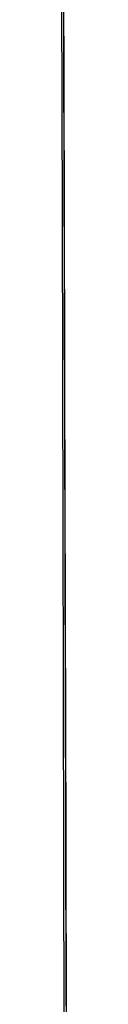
# Model space of a CAD drawing. Header units: metres. Extents: x 209747 to 209830, y 1182430 to 1182564.
# Tile 47 of 256: x 209752.17499 to 209752.1763, y 1182474.81458 to 1182475.02787. Entities that reach past the tile are written whole.
import ezdxf

# ---------------------------------------------------------------- set-up
doc = ezdxf.new("R2010")
doc.units = ezdxf.units.M
doc.header["$MEASUREMENT"] = 0
doc.linetypes.add('DGN Style 2', pattern=[15.036391, 9.021834, -6.014556])
doc.layers.get('0').update_dxf_attribs({"color": 254})

# ---------------------------------------------------------------- blocks, each defined once
blk = doc.blocks.new('*U2')
at = {"color": 3, "linetype": 'Continuous'}
for p, q in [((1.27776, -23.94837), (1.27803, -24.05014)), ((1.27803, -24.05014), (1.2783, -24.15189)), ((1.2783, -24.15189), (1.27855, -24.25365))]:
    blk.add_line(p, q, dxfattribs=at)
blk = doc.blocks.new('*U3')
at = {"color": 3, "linetype": 'Continuous'}
for p, q in [((1.27783, -23.97512), (1.2781, -24.07489)), ((1.2781, -24.07489), (1.27836, -24.17466)), ((1.27836, -24.17466), (1.2786, -24.2744))]:
    blk.add_line(p, q, dxfattribs=at)
blk = doc.blocks.new('*U4')
at = {"color": 3, "linetype": 'Continuous'}
for p, q in [((1.27774, -23.94552), (1.27802, -24.04597)), ((1.27802, -24.04597), (1.27829, -24.14643)), ((1.27829, -24.14643), (1.27854, -24.24685))]:
    blk.add_line(p, q, dxfattribs=at)
blk = doc.blocks.new('*U5')
at = {"color": 3, "linetype": 'Continuous'}
for p, q in [((1.27775, -23.94632), (1.27802, -24.04509)), ((1.27802, -24.04509), (1.27828, -24.1438)), ((1.27828, -24.1438), (1.27852, -24.24246)), ((1.27852, -24.24246), (1.27874, -24.34107))]:
    blk.add_line(p, q, dxfattribs=at)
blk = doc.blocks.new('*U6')
at = {"color": 3, "linetype": 'Continuous'}
for p, q in [((1.27793, -24.01263), (1.2782, -24.11172)), ((1.2782, -24.11172), (1.27845, -24.21081)), ((1.27845, -24.21081), (1.27867, -24.30985))]:
    blk.add_line(p, q, dxfattribs=at)
blk = doc.blocks.new('*U7')
at = {"color": 3, "linetype": 'Continuous'}
for p, q in [((1.27774, -23.94203), (1.27801, -24.04094)), ((1.27801, -24.04094), (1.27827, -24.13981)), ((1.27827, -24.13981), (1.27851, -24.23864)), ((1.27851, -24.23864), (1.27873, -24.33742))]:
    blk.add_line(p, q, dxfattribs=at)
blk = doc.blocks.new('*U8')
at = {"color": 3, "linetype": 'Continuous'}
for p, q in [((1.27796, -24.02359), (1.27823, -24.1226)), ((1.27823, -24.1226), (1.27847, -24.22159)), ((1.27847, -24.22159), (1.2787, -24.32053))]:
    blk.add_line(p, q, dxfattribs=at)
blk = doc.blocks.new('*U9')
at = {"color": 3, "linetype": 'Continuous'}
for p, q in [((1.27743, -23.97368), (1.27767, -24.07543)), ((1.27767, -24.07543), (1.2779, -24.17718)), ((1.2779, -24.17718), (1.27815, -24.27892))]:
    blk.add_line(p, q, dxfattribs=at)
blk = doc.blocks.new('ATTEMP')
at = {"color": 3, "linetype": 'Continuous'}
for name in ['*U9', '*U8', '*U7', '*U6', '*U3', '*U4', '*U5', '*U2']:
    blk.add_blockref(name, (-10.48, 0), dxfattribs=at)

msp = doc.modelspace()

# ---------------------------------------------------------------- block references
at = {"color": 1, "linetype": 'DGN Style 2'}
msp.add_blockref('ATTEMP', (209761.37756, 1182499.06107), dxfattribs=at)

doc.saveas('drawing.dxf')
